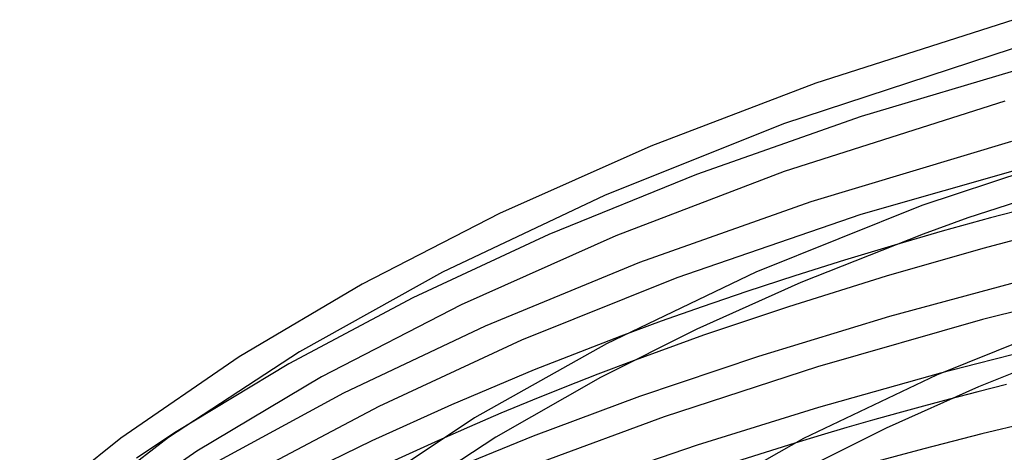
# Model space of a CAD drawing. Header units: millimetres. Extents: x -657 to 657, y -323 to 528.
# Tile 45 of 131: x -346 to -202, y 438 to 501. Entities that reach past the tile are written whole.
import ezdxf

# ---------------------------------------------------------------- set-up
doc = ezdxf.new("R2010")
doc.units = ezdxf.units.MM
doc.layers.add('HIDDEN', color=7, linetype='Continuous')
doc.layers.add('THICK', color=7, linetype='Continuous')

msp = doc.modelspace()

# ---------------------------------------------------------------- linework, layer by layer
at = {"layer": 'HIDDEN'}
for p, q in [((-218.07, 468.41), (-225.38, 466.2)), ((-225.38, 466.2), (-232.66, 463.91)), ((-232.66, 463.91), (-239.67, 461.61)), ((-239.67, 461.61), (-246.17, 459.4)), ((-246.17, 459.4), (-252.17, 457.27)), ((-252.17, 457.27), (-258.1, 455.09)), ((-200.67, 452.42), (-206.02, 451.07)), ((-256.5, 451.41), (-261.42, 449.55)), ((-206.02, 451.07), (-211.32, 449.69)), ((-261.42, 449.55), (-266.25, 447.65)), ((-266.25, 447.65), (-270.98, 445.75)), ((-270.98, 445.75), (-275.61, 443.83)), ((-210.01, 445.9), (-213.81, 444.88)), ((-275.61, 443.83), (-280.2, 441.87)), ((-217.58, 443.85), (-221.3, 442.81)), ((-213.81, 444.88), (-217.58, 443.85)), ((-221.3, 442.81), (-225.01, 441.75)), ((-323.09, 441.12), (-328.9, 437.28)), ((-280.2, 441.87), (-284.74, 439.87)), ((-228.79, 440.64), (-232.62, 439.49)), ((-225.01, 441.75), (-228.79, 440.64))]:
    msp.add_line(p, q, dxfattribs=at)
at = {"layer": 'THICK'}
for p, q in [((-200.61, 501.31), (-229.57, 492.04)), ((-200.87, 497.06), (-234.28, 486.1)), ((-194.98, 495.49), (-222.94, 487.16)), ((-229.57, 492.04), (-253.68, 482.86)), ((-201.93, 489.41), (-234.18, 479.14)), ((-222.94, 487.16), (-247.01, 478.71)), ((-234.28, 486.1), (-260.49, 475.63)), ((-183.07, 484.42), (-214.08, 474.2)), ((-253.68, 482.86), (-275.84, 473.03)), ((-200.93, 483.54), (-230.3, 474.72)), ((-190.57, 482.14), (-223, 472.86)), ((-180.85, 480.9), (-207.33, 472.39)), ((-247.01, 478.71), (-268.59, 469.94)), ((-234.18, 479.14), (-258.82, 469.74)), ((-260.49, 475.63), (-284.18, 464.43)), ((-230.3, 474.72), (-255.34, 465.84)), ((-214.08, 474.2), (-238.32, 464.45)), ((-196.79, 474.26), (-204.01, 472.36)), ((-275.84, 473.03), (-295.93, 462.71)), ((-223, 472.86), (-249.91, 463.62)), ((-207.33, 472.39), (-213.87, 470)), ((-204.01, 472.36), (-211.1, 470.41)), ((-190.72, 471.67), (-205.15, 467.91)), ((-268.59, 469.94), (-288.5, 460.68)), ((-258.82, 469.74), (-281.41, 459.69)), ((-213.87, 470), (-231.75, 462.93)), ((-211.1, 470.41), (-218.07, 468.41)), ((-205.15, 467.91), (-219.28, 463.87)), ((-255.34, 465.84), (-277.9, 456.55)), ((-284.18, 464.43), (-305.09, 452.82)), ((-238.32, 464.45), (-260.2, 454)), ((-219.28, 463.87), (-233.58, 459.4)), ((-295.93, 462.71), (-313.88, 452.09)), ((-249.91, 463.62), (-272.6, 454.5)), ((-231.75, 462.93), (-246.96, 456.11)), ((-199.28, 463.21), (-218.79, 457.96)), ((-180.35, 463.62), (-205.2, 457.54)), ((-288.5, 460.68), (-306.63, 451.05)), ((-281.41, 459.69), (-301.85, 449.15)), ((-233.58, 459.4), (-245.99, 455.23)), ((-218.79, 457.96), (-237.94, 452.15)), ((-190.37, 458.09), (-211.93, 449.42)), ((-277.9, 456.55), (-298.64, 446.75)), ((-205.2, 457.54), (-229.34, 450.64)), ((-258.1, 455.09), (-270.76, 450.16)), ((-246.96, 456.11), (-261.04, 449.05)), ((-245.99, 455.23), (-256.5, 451.41)), ((-272.6, 454.5), (-293.48, 444.85)), ((-260.2, 454), (-279.47, 443.16)), ((-189.96, 453.97), (-205.8, 447.71)), ((-305.09, 452.82), (-324.23, 440.31)), ((-237.94, 452.15), (-255.37, 446.28)), ((-313.88, 452.09), (-331.2, 440.2)), ((-306.63, 451.05), (-323.09, 441.12)), ((-270.76, 450.16), (-282.85, 445.08)), ((-229.34, 450.64), (-251.74, 443.32)), ((-211.93, 449.42), (-231.39, 440.13)), ((-211.32, 449.69), (-229.18, 444.7)), ((-301.85, 449.15), (-320.08, 438.3)), ((-261.04, 449.05), (-276.36, 440.36)), ((-201.67, 448.04), (-205.86, 446.98)), ((-298.64, 446.75), (-317.41, 436.6)), ((-205.8, 447.71), (-219.29, 441.67)), ((-205.86, 446.98), (-210.01, 445.9)), ((-282.85, 445.08), (-294.49, 439.82)), ((-255.37, 446.28), (-270.9, 440.51)), ((-293.48, 444.85), (-312.45, 434.83)), ((-229.18, 444.7), (-246.91, 439.19)), ((-279.47, 443.16), (-297.22, 431.39)), ((-251.74, 443.32), (-269.46, 436.78)), ((-196.74, 442.88), (-205.29, 440.82)), ((-219.29, 441.67), (-231.77, 435.42)), ((-205.29, 440.82), (-213.78, 438.66)), ((-331.2, 440.2), (-345.99, 428.37)), ((-324.23, 440.31), (-340.63, 427.68)), ((-294.49, 439.82), (-305.51, 434.46)), ((-276.36, 440.36), (-293.26, 429.31)), ((-284.74, 439.87), (-291.18, 436.95)), ((-270.9, 440.51), (-285.64, 434.51)), ((-246.91, 439.19), (-262.73, 433.81)), ((-231.39, 440.13), (-248.53, 430.49)), ((-232.62, 439.49), (-246.58, 435.08)), ((-320.08, 438.3), (-337.02, 426.64)), ((-213.78, 438.66), (-222.16, 436.42))]:
    msp.add_line(p, q, dxfattribs=at)

doc.saveas('drawing.dxf')
